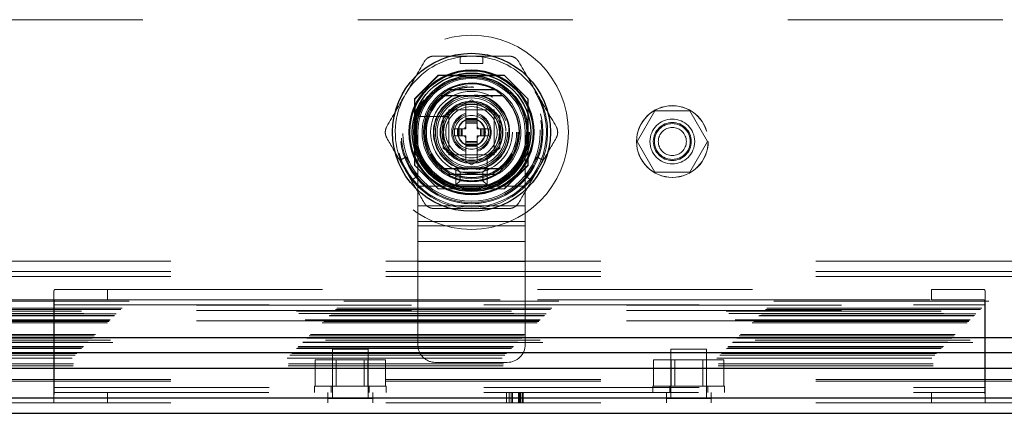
# Model space of a CAD drawing. Header units: inches. Extents: x 0.2 to 10.8, y 0.2 to 8.2.
# Tile 68 of 146: x 4.135 to 4.593, y 3.163 to 3.346. Entities that reach past the tile are written whole.
import ezdxf

# ---------------------------------------------------------------- set-up
doc = ezdxf.new("R2010")
doc.units = ezdxf.units.IN
doc.header["$MEASUREMENT"] = 0
doc.linetypes.add('HIDDEN', pattern=[0.07500000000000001, 0.05, -0.025])

msp = doc.modelspace()

# ---------------------------------------------------------------- linework, layer by layer
at = {"color": 7, "linetype": 'HIDDEN', "lineweight": 18}
for p, q in [((4.792628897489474, 3.346444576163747), (3.252962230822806, 3.346444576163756)), ((4.340232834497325, 3.329524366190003), (4.340232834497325, 3.326113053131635)), ((4.340232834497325, 3.329524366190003), (4.350731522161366, 3.329524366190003)), ((4.340232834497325, 3.326113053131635), (4.350731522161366, 3.326113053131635)), ((4.350731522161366, 3.329524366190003), (4.350731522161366, 3.326113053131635)), ((4.329962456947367, 3.320577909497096), (4.318995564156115, 3.309611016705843)), ((4.330082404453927, 3.320457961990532), (4.319115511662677, 3.30949106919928)), ((4.360762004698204, 3.320577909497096), (4.329962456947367, 3.320577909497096)), ((4.360881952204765, 3.320457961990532), (4.330082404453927, 3.320457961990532)), ((4.357509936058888, 3.320338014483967), (4.333454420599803, 3.320338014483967)), ((4.371728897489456, 3.309611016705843), (4.360762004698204, 3.320577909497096)), ((4.318995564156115, 3.309611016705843), (4.318995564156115, 3.278811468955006)), ((4.319115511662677, 3.30949106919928), (4.319115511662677, 3.278691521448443)), ((4.332358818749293, 3.301668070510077), (4.345482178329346, 3.309244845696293)), ((4.342857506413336, 3.30772949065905), (4.342733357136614, 3.307657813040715)), ((4.342857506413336, 3.300521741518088), (4.342857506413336, 3.30772949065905)), ((4.345482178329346, 3.309244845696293), (4.358605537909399, 3.301668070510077)), ((4.348106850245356, 3.300521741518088), (4.348106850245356, 3.30772949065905)), ((4.371848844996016, 3.30949106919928), (4.371728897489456, 3.30961101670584)), ((4.371728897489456, 3.278811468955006), (4.371728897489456, 3.309611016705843)), ((4.371848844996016, 3.278691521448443), (4.371848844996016, 3.30949106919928)), ((4.31923545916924, 3.306119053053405), (4.31923545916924, 3.282063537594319)), ((4.355983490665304, 3.304592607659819), (4.334983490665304, 3.304592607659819)), ((4.334983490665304, 3.304592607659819), (4.334983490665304, 3.283592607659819)), ((4.353135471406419, 3.304589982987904), (4.337828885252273, 3.304589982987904)), ((4.355983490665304, 3.283592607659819), (4.355983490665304, 3.304592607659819)), ((4.37172889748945, 3.282063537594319), (4.37172889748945, 3.306119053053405)), ((4.430719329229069, 3.304011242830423), (4.422520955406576, 3.289811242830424)), ((4.447116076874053, 3.304011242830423), (4.430719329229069, 3.304011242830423)), ((4.455314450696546, 3.289811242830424), (4.447116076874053, 3.304011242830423)), ((4.33460957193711, 3.301440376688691), (4.323723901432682, 3.301440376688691)), ((4.332358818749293, 3.286514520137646), (4.332358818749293, 3.301668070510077)), ((4.334983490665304, 3.301744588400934), (4.334983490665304, 3.286438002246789)), ((4.348106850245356, 3.300521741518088), (4.342857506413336, 3.300521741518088)), ((4.342857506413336, 3.299996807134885), (4.342857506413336, 3.300521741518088)), ((4.348106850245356, 3.299996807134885), (4.342857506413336, 3.299996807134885)), ((4.342857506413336, 3.299766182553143), (4.342857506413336, 3.299996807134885)), ((4.342857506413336, 3.298915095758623), (4.342857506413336, 3.299766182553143)), ((4.348106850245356, 3.299766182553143), (4.342857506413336, 3.299766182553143)), ((4.342857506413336, 3.298358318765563), (4.342857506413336, 3.298915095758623)), ((4.348106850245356, 3.298915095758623), (4.342857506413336, 3.298915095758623)), ((4.342857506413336, 3.295666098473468), (4.342857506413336, 3.298358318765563)), ((4.348106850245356, 3.298358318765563), (4.342857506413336, 3.298358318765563)), ((4.348106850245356, 3.299996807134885), (4.348106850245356, 3.300521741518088)), ((4.348106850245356, 3.299766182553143), (4.348106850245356, 3.299996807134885)), ((4.348106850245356, 3.298915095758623), (4.348106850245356, 3.299766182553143)), ((4.348106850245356, 3.298358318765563), (4.348106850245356, 3.298915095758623)), ((4.348106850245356, 3.295666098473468), (4.348106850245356, 3.298358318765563)), ((4.355980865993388, 3.286438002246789), (4.355980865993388, 3.301744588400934)), ((4.358605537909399, 3.301668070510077), (4.358605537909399, 3.286514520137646)), ((4.320483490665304, 3.29409260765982), (4.320483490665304, 3.26909260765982)), ((4.339051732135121, 3.295666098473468), (4.337608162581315, 3.295666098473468)), ((4.337608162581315, 3.295666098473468), (4.337608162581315, 3.292516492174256)), ((4.339051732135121, 3.295666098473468), (4.339051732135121, 3.292516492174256)), ((4.339576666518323, 3.295666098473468), (4.339051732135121, 3.295666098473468)), ((4.339576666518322, 3.295666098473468), (4.339576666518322, 3.292516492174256)), ((4.339807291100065, 3.295666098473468), (4.339576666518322, 3.295666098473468)), ((4.340658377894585, 3.295666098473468), (4.339807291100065, 3.295666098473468)), ((4.339807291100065, 3.295666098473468), (4.339807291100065, 3.292516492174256)), ((4.341215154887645, 3.295666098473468), (4.340658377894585, 3.295666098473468)), ((4.340658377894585, 3.295666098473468), (4.340658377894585, 3.292516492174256)), ((4.342857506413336, 3.295666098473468), (4.341215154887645, 3.295666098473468)), ((4.341215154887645, 3.295666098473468), (4.341215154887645, 3.292516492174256)), ((4.349749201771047, 3.295666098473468), (4.348106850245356, 3.295666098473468)), ((4.350305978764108, 3.295666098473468), (4.349749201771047, 3.295666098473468)), ((4.349749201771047, 3.295666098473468), (4.349749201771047, 3.292516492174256)), ((4.351157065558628, 3.295666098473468), (4.350305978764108, 3.295666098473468)), ((4.350305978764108, 3.295666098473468), (4.350305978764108, 3.292516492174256)), ((4.351157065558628, 3.295666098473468), (4.351157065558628, 3.292516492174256)), ((4.35138769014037, 3.295666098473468), (4.351157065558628, 3.295666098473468)), ((4.35138769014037, 3.295666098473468), (4.35138769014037, 3.292516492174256)), ((4.351912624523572, 3.295666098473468), (4.35138769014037, 3.295666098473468)), ((4.351912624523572, 3.295666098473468), (4.351912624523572, 3.292516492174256)), ((4.353356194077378, 3.295666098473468), (4.351912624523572, 3.295666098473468)), ((4.353356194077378, 3.295666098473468), (4.353356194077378, 3.292516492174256)), ((4.370483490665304, 3.29409260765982), (4.370483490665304, 3.26909260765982)), ((4.339051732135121, 3.292516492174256), (4.337608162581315, 3.292516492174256)), ((4.339576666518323, 3.292516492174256), (4.339051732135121, 3.292516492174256)), ((4.339807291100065, 3.292516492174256), (4.339576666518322, 3.292516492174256)), ((4.340658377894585, 3.292516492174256), (4.339807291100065, 3.292516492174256)), ((4.341215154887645, 3.292516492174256), (4.340658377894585, 3.292516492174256)), ((4.342857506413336, 3.292516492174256), (4.341215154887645, 3.292516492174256)), ((4.342857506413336, 3.289824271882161), (4.342857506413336, 3.292516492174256)), ((4.348106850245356, 3.289824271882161), (4.342857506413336, 3.289824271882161)), ((4.342857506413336, 3.289267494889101), (4.342857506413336, 3.289824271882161)), ((4.342857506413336, 3.288416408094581), (4.342857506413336, 3.289267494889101)), ((4.348106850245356, 3.289267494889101), (4.342857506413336, 3.289267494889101)), ((4.349749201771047, 3.292516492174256), (4.348106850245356, 3.292516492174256)), ((4.348106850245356, 3.289824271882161), (4.348106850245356, 3.292516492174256)), ((4.348106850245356, 3.289267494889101), (4.348106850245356, 3.289824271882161)), ((4.348106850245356, 3.288416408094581), (4.348106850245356, 3.289267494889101)), ((4.350305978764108, 3.292516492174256), (4.349749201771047, 3.292516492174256)), ((4.351157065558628, 3.292516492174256), (4.350305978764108, 3.292516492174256)), ((4.35138769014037, 3.292516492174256), (4.351157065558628, 3.292516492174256)), ((4.351912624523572, 3.292516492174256), (4.35138769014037, 3.292516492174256)), ((4.353356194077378, 3.292516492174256), (4.351912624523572, 3.292516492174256)), ((4.422520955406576, 3.289811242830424), (4.430719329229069, 3.275611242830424)), ((4.447116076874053, 3.275611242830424), (4.455314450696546, 3.289811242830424)), ((4.345482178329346, 3.27893774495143), (4.332358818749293, 3.286514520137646)), ((4.348106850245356, 3.288416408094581), (4.342857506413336, 3.288416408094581)), ((4.342857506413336, 3.288185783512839), (4.342857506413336, 3.288416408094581)), ((4.348106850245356, 3.288185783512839), (4.342857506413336, 3.288185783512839)), ((4.342857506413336, 3.287660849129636), (4.342857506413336, 3.288185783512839)), ((4.348106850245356, 3.287660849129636), (4.342857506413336, 3.287660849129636)), ((4.342857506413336, 3.280453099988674), (4.342857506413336, 3.287660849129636)), ((4.358605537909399, 3.286514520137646), (4.345482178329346, 3.27893774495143)), ((4.348106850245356, 3.288185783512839), (4.348106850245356, 3.288416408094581)), ((4.348106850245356, 3.287660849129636), (4.348106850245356, 3.288185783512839)), ((4.348106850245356, 3.280453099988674), (4.348106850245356, 3.287660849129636)), ((4.312171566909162, 3.28092082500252), (4.31512585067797, 3.282626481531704)), ((4.317420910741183, 3.271828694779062), (4.312171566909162, 3.28092082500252)), ((4.320375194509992, 3.273534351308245), (4.31512585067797, 3.282626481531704)), ((4.334983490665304, 3.283592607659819), (4.355983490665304, 3.283592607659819)), ((4.337828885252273, 3.283592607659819), (4.353135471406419, 3.283592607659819)), ((4.342733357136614, 3.280524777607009), (4.342857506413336, 3.280453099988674)), ((4.348106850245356, 3.280453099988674), (4.348230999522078, 3.280524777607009)), ((4.352831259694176, 3.272333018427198), (4.352831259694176, 3.283218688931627)), ((4.37583850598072, 3.282626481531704), (4.3705891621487, 3.273534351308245)), ((4.373543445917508, 3.271828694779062), (4.378792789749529, 3.28092082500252)), ((4.37583850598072, 3.282626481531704), (4.378792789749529, 3.28092082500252)), ((4.318995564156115, 3.278811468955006), (4.329962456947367, 3.267844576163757)), ((4.338150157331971, 3.27759260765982), (4.352816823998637, 3.27759260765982)), ((4.34015015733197, 3.27559260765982), (4.338150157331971, 3.27759260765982)), ((4.338150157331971, 3.26959260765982), (4.338150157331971, 3.27759260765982)), ((4.34015015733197, 3.27559260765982), (4.350816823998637, 3.27559260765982)), ((4.34015015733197, 3.27159260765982), (4.34015015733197, 3.27559260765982)), ((4.350816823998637, 3.27559260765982), (4.352816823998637, 3.27759260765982)), ((4.350816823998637, 3.27559260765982), (4.350816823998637, 3.27159260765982)), ((4.352816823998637, 3.27759260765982), (4.352816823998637, 3.26959260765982)), ((4.360762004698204, 3.267844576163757), (4.371728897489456, 3.278811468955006)), ((4.360881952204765, 3.267724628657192), (4.371848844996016, 3.278691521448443)), ((4.430719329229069, 3.275611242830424), (4.447116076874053, 3.275611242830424)), ((4.317420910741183, 3.271828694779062), (4.320375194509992, 3.273534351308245)), ((4.34015015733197, 3.27159260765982), (4.338150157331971, 3.26959260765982)), ((4.350816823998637, 3.27159260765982), (4.34015015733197, 3.27159260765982)), ((4.350816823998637, 3.27159260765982), (4.352816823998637, 3.26959260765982)), ((4.3705891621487, 3.273534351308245), (4.373543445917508, 3.271828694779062)), ((4.320483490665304, 3.26909260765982), (4.370483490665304, 3.26909260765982)), ((4.320483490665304, 3.26909260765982), (4.320483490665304, 3.250551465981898)), ((4.320483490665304, 3.26909260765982), (4.370483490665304, 3.26909260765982)), ((4.329962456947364, 3.267844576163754), (4.330082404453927, 3.267724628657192)), ((4.329962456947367, 3.267844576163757), (4.360762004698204, 3.267844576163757)), ((4.330082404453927, 3.267724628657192), (4.360881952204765, 3.267724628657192)), ((4.333454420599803, 3.267844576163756), (4.357509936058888, 3.267844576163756)), ((4.352816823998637, 3.26959260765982), (4.338150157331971, 3.26959260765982)), ((4.370483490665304, 3.26909260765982), (4.370483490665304, 3.250551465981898)), ((4.320483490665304, 3.259822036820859), (4.370483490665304, 3.259822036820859)), ((4.320483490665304, 3.252577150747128), (4.370483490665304, 3.252577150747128)), ((4.320483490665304, 3.250551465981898), (4.370483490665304, 3.250551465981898)), ((4.320483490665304, 3.250551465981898), (4.320483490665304, 3.243306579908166)), ((4.370483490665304, 3.250551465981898), (4.370483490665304, 3.243306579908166)), ((4.320483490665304, 3.243306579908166), (4.370483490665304, 3.243306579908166)), ((4.320483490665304, 3.243306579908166), (4.320483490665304, 3.234036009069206)), ((4.370483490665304, 3.243306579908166), (4.370483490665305, 3.234036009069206)), ((3.105650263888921, 3.234162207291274), (4.9399288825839, 3.234162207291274)), ((4.320483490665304, 3.234036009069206), (4.370483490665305, 3.234036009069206)), ((4.320483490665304, 3.234036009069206), (4.320483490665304, 3.195425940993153)), ((4.320483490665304, 3.234036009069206), (4.370483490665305, 3.234036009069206)), ((4.370483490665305, 3.234036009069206), (4.370483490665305, 3.195425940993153)), ((3.105650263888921, 3.229362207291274), (4.9399288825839, 3.229362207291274)), ((3.105650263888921, 3.226962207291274), (4.9399288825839, 3.226962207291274)), ((3.105650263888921, 3.226962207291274), (4.9399288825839, 3.226962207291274)), ((4.151736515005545, 3.22102887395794), (4.176161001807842, 3.22102887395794)), ((4.176161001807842, 3.22102887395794), (4.176161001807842, 3.21622887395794)), ((4.176161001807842, 3.22102887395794), (4.559494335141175, 3.22102887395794)), ((4.559494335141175, 3.21622887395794), (4.559494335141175, 3.22102887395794)), ((4.559494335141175, 3.22102887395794), (4.583918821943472, 3.22102887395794)), ((4.95881146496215, 3.216201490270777), (3.086739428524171, 3.216201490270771)), ((4.151161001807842, 3.169629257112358), (4.151161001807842, 3.218665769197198)), ((4.176161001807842, 3.21622887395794), (4.151736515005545, 3.21622887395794)), ((4.176161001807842, 3.21622887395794), (4.559494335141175, 3.21622887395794)), ((4.583918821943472, 3.21622887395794), (4.559494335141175, 3.21622887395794)), ((4.584494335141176, 3.218665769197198), (4.584494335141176, 3.169629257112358)), ((3.082274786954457, 3.211723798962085), (4.963271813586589, 3.21172379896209)), ((3.082893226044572, 3.2123422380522), (4.962653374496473, 3.212342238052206)), ((3.086165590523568, 3.215614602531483), (4.959381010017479, 3.215614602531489)), ((4.917628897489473, 3.213644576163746), (3.127962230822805, 3.213644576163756)), ((4.917628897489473, 3.213644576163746), (3.127962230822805, 3.213644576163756)), ((4.917628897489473, 3.211244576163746), (3.127962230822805, 3.211244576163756)), ((4.151161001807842, 3.213828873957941), (4.584494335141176, 3.213828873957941)), ((4.15133368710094, 3.213828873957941), (4.15133368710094, 3.17542887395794)), ((4.15133368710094, 3.213828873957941), (4.584321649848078, 3.213828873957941)), ((4.584321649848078, 3.17542887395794), (4.584321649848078, 3.213828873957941)), ((3.077077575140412, 3.20652658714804), (4.968469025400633, 3.206526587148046)), ((3.077077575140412, 3.20652658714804), (4.968469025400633, 3.206526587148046)), ((4.968154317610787, 3.206870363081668), (3.077384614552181, 3.206870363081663)), ((3.077410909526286, 3.206859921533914), (4.968135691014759, 3.20685992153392)), ((3.079244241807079, 3.208693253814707), (4.966302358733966, 3.208693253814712)), ((3.079244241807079, 3.208693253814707), (4.966302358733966, 3.208693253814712)), ((3.079437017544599, 3.208886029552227), (4.966109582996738, 3.208886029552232)), ((3.080180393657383, 3.209629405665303), (4.965366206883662, 3.209629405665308)), ((4.965135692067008, 3.209859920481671), (3.080410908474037, 3.209859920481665)), ((4.964053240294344, 3.210955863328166), (3.081473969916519, 3.21095586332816)), ((4.964009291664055, 3.210990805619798), (3.081532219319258, 3.210990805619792)), ((3.076077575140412, 3.20552658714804), (4.969469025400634, 3.205526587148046)), ((3.076744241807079, 3.206193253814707), (4.968802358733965, 3.206193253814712)), ((3.076763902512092, 3.20618848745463), (4.968795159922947, 3.206188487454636)), ((3.076876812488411, 3.206320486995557), (4.968661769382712, 3.206320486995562)), ((4.917628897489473, 3.206444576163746), (3.127962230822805, 3.206444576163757)), ((4.977509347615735, 3.197472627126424), (3.068037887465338, 3.197472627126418)), ((3.068943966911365, 3.198392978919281), (4.976602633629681, 3.198392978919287)), ((3.069320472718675, 3.198736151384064), (4.976226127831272, 3.198736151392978)), ((3.069985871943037, 3.199434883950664), (4.975560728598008, 3.19943488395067)), ((3.070570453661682, 3.200019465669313), (4.974976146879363, 3.200019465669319)), ((3.064050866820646, 3.193499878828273), (4.9814957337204, 3.193499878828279)), ((3.064702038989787, 3.194151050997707), (4.980844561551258, 3.194151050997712)), ((3.064821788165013, 3.194270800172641), (4.980724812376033, 3.194270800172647)), ((3.065007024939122, 3.194452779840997), (4.980528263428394, 3.194452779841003)), ((4.978650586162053, 3.196353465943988), (3.066898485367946, 3.196353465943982)), ((3.066964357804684, 3.196372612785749), (4.978582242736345, 3.196372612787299)), ((3.067088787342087, 3.196537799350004), (4.978457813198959, 3.196537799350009)), ((4.297427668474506, 3.193228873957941), (4.280761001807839, 3.193228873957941)), ((4.280761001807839, 3.193228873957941), (4.280761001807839, 3.170312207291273)), ((4.297427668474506, 3.170312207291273), (4.297427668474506, 3.193228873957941)), ((4.454894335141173, 3.193228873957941), (4.438227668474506, 3.193228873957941)), ((4.438227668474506, 3.193228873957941), (4.438227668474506, 3.170312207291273)), ((4.454894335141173, 3.170312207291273), (4.454894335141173, 3.193228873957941)), ((3.059696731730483, 3.189104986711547), (4.985849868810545, 3.189104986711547)), ((3.061051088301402, 3.190500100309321), (4.984495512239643, 3.190500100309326)), ((3.061838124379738, 3.191291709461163), (4.983705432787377, 3.191291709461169)), ((4.272697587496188, 3.17602887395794), (4.272697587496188, 3.188362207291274)), ((4.28089596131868, 3.188362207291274), (4.272697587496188, 3.188362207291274)), ((4.28089596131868, 3.17602887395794), (4.28089596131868, 3.188362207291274)), ((4.297292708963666, 3.188362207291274), (4.28089596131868, 3.188362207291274)), ((4.282564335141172, 3.188362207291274), (4.282564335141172, 3.17602887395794)), ((4.295624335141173, 3.17602887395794), (4.295624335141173, 3.188362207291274)), ((4.297292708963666, 3.17602887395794), (4.297292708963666, 3.188362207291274)), ((4.305491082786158, 3.188362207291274), (4.297292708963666, 3.188362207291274)), ((4.305491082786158, 3.17602887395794), (4.305491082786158, 3.188362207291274)), ((4.430164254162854, 3.17602887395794), (4.430164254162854, 3.188362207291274)), ((4.438362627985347, 3.188362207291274), (4.430164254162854, 3.188362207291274)), ((4.438362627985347, 3.17602887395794), (4.438362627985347, 3.188362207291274)), ((4.454759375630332, 3.188362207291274), (4.438362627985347, 3.188362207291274)), ((4.440031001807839, 3.188362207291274), (4.440031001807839, 3.17602887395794)), ((4.453091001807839, 3.17602887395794), (4.453091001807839, 3.188362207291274)), ((4.454759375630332, 3.17602887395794), (4.454759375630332, 3.188362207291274)), ((4.462957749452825, 3.188362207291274), (4.454759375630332, 3.188362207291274)), ((4.462957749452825, 3.17602887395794), (4.462957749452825, 3.188362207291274)), ((3.060251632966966, 3.185538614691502), (4.98529496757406, 3.185538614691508)), ((3.060337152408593, 3.186445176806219), (4.985209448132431, 3.186445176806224)), ((4.328816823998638, 3.18709260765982), (4.362150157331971, 3.18709260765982)), ((3.105650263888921, 3.179136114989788), (4.9399288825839, 3.179136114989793)), ((3.105650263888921, 3.178389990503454), (4.9399288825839, 3.178389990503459)), ((4.151161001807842, 3.17542887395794), (4.584494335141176, 3.17542887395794)), ((4.15133368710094, 3.17542887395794), (4.584321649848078, 3.17542887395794)), ((4.272427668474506, 3.17602887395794), (4.30576100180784, 3.17602887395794)), ((4.272427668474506, 3.17602887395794), (4.272427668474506, 3.173028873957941)), ((4.28026100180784, 3.17602887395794), (4.28026100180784, 3.173028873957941)), ((4.297927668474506, 3.173028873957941), (4.297927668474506, 3.17602887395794)), ((4.30576100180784, 3.173028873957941), (4.30576100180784, 3.17602887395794)), ((4.429894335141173, 3.17602887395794), (4.463227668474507, 3.17602887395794)), ((4.429894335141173, 3.17602887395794), (4.429894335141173, 3.173028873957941)), ((4.437727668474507, 3.17602887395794), (4.437727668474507, 3.173028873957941)), ((4.455394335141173, 3.173028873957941), (4.455394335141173, 3.17602887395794)), ((4.463227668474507, 3.173028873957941), (4.463227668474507, 3.17602887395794)), ((3.105650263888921, 3.17062887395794), (4.9399288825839, 3.17062887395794)), ((4.151161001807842, 3.173028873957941), (4.584494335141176, 3.173028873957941)), ((4.176161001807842, 3.168228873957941), (4.176161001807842, 3.173028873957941)), ((4.278677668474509, 3.168228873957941), (4.278677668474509, 3.173028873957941)), ((4.299511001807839, 3.170312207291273), (4.278677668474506, 3.170312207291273)), ((4.299511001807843, 3.168228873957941), (4.299511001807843, 3.173028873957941)), ((4.3618310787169, 3.168228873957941), (4.3618310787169, 3.173028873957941)), ((4.363079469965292, 3.168228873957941), (4.363079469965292, 3.173028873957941)), ((4.363957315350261, 3.168228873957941), (4.363957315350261, 3.173028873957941)), ((4.364623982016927, 3.168228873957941), (4.364623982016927, 3.173028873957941)), ((4.367287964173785, 3.168228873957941), (4.367287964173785, 3.173028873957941)), ((4.367841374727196, 3.168228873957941), (4.367841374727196, 3.173028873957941)), ((4.368266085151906, 3.168228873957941), (4.368266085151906, 3.173028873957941)), ((4.369049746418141, 3.168228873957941), (4.369049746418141, 3.173028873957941)), ((4.369475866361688, 3.168228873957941), (4.369475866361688, 3.173028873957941)), ((4.436144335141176, 3.168228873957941), (4.436144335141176, 3.173028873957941)), ((4.456977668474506, 3.170312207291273), (4.436144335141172, 3.170312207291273)), ((4.456977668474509, 3.168228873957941), (4.456977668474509, 3.173028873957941)), ((4.559494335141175, 3.173028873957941), (4.559494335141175, 3.168228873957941)), ((3.105650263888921, 3.168228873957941), (4.9399288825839, 3.168228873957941)), ((4.151161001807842, 3.169629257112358), (4.151161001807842, 3.168228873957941)), ((4.584494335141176, 3.169629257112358), (4.584494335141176, 3.168228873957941))]:
    msp.add_line(p, q, dxfattribs=at)
at = {"color": 7, "linetype": 'Continuous', "lineweight": 25}
for p, q in [((4.356432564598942, 3.313776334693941), (4.334531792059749, 3.313776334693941)), ((4.356432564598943, 3.274406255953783), (4.334531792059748, 3.274406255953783)), ((3.069320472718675, 3.198736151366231), (4.976226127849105, 3.198736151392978)), ((3.066964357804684, 3.191645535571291), (4.978582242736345, 3.191645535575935)), ((3.059696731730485, 3.18437790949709), (4.985849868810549, 3.18437790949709)), ((3.105650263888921, 3.17062887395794), (4.9399288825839, 3.17062887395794)), ((3.105650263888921, 3.16342887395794), (4.9399288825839, 3.16342887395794))]:
    msp.add_line(p, q, dxfattribs=at)
at = {"color": 7, "linetype": 'HIDDEN', "lineweight": 18, "flags": 128}
for points in [[(4.345482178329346, 3.329524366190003), (4.340857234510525, 3.329221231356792), (4.340232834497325, 3.3291333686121)], [(4.350731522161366, 3.3291333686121), (4.350107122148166, 3.329221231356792), (4.345482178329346, 3.329524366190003)], [(4.312510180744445, 3.281116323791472), (4.312746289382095, 3.280531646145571), (4.314796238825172, 3.276374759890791)], [(4.376168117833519, 3.276374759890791), (4.378218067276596, 3.280531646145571), (4.378454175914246, 3.281116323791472)], [(4.314796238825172, 3.276374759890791), (4.317371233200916, 3.272521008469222), (4.317759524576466, 3.272024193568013)], [(4.373204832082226, 3.272024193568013), (4.373593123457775, 3.272521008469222), (4.376168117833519, 3.276374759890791)]]:
    msp.add_lwpolyline(points, dxfattribs=at)
at = {"color": 7, "linetype": 'HIDDEN', "lineweight": 18}
for centre, radius in [((4.345482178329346, 3.294091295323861), 0.04513333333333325), ((4.345395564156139, 3.29424457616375), 0.03500000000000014), ((4.345482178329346, 3.294091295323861), 0.03322628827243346), ((4.345482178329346, 3.294091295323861), 0.03320209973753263), ((4.345482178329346, 3.294091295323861), 0.03271480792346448), ((4.345482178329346, 3.294091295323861), 0.03202099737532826), ((4.345482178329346, 3.294091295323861), 0.02900262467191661), ((4.345482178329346, 3.294091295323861), 0.02887139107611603), ((4.345482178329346, 3.294091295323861), 0.02703412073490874), ((4.345482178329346, 3.294091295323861), 0.02674015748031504), ((4.345482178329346, 3.294091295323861), 0.02559055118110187), ((4.345482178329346, 3.294091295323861), 0.02165354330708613), ((4.345482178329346, 3.294091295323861), 0.02112860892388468), ((4.345482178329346, 3.294091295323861), 0.02112860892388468), ((4.345482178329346, 3.294091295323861), 0.02099737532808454), ((4.345482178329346, 3.294091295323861), 0.01902887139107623), ((4.345482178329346, 3.294091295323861), 0.01679790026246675), ((4.345482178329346, 3.294091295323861), 0.01601049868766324), ((4.345482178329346, 3.294091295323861), 0.01377952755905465), ((4.345482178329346, 3.294091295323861), 0.01312335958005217), ((4.345482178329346, 3.294091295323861), 0.01299212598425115), ((4.345482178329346, 3.294091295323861), 0.01194225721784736), ((4.438917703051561, 3.28981124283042), 0.01666666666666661), ((4.438945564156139, 3.289777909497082), 0.0166666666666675), ((4.345482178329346, 3.294091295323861), 0.007874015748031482), ((4.345482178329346, 3.294091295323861), 0.006452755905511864), ((4.345482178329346, 3.294091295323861), 0.006263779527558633), ((4.438917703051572, 3.289811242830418), 0.01041666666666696), ((4.438917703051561, 3.28981124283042), 0.00883333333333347), ((4.438917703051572, 3.289811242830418), 0.008333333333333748), ((4.438917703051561, 3.289811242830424), 0.006529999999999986)]:
    msp.add_circle(centre, radius, dxfattribs=at)
at = {"color": 7, "linetype": 'Continuous', "lineweight": 25}
for centre, radius in [((4.345482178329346, 3.294091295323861), 0.03674540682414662), ((4.345482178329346, 3.294091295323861), 0.02902514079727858), ((4.345482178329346, 3.294091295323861), 0.02865395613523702), ((4.345482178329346, 3.294091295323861), 0.02755905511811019), ((4.345482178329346, 3.294091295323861), 0.02624671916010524), ((4.345482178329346, 3.294091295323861), 0.0256842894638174), ((4.345482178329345, 3.294091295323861), 0.01443569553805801)]:
    msp.add_circle(centre, radius, dxfattribs=at)
at = {"color": 7, "linetype": 'HIDDEN', "lineweight": 18}
for centre, radius, start, end in [((4.345482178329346, 3.294091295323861), 0.03543307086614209, 98.51962425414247, 149.9999999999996), ((4.345482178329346, 3.294091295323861), 0.03543307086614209, 30.00000000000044, 81.48037574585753), ((4.345483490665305, 3.29409260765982), 0.02500000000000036, 0, 180), ((4.345482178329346, 3.294091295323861), 0.02296587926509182, 288.662924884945, 161.3370751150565), ((4.345482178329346, 3.294091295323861), 0.03543307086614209, 149.9999999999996, 201.4803757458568), ((4.345482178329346, 3.294091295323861), 0.01771653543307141, 101.9005369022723, 180), ((4.345482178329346, 3.294091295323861), 0.01745406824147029, 99.03692761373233, 180), ((4.345482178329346, 3.294091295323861), 0.01384219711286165, 100.9302482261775, 101.4540927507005), ((4.345482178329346, 3.294091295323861), 0.01745406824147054, 277.3528466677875, 85.55229900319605), ((4.345482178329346, 3.294091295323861), 0.01384219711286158, 78.54590724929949, 79.06975177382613), ((4.345482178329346, 3.294091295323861), 0.01771653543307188, 280.9822499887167, 77.55915276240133), ((4.345482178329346, 3.294091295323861), 0.03543307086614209, 338.5196242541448, 30.00000000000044), ((4.345482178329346, 3.294091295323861), 0.01384219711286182, 138.5459072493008, 161.4540927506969), ((4.345482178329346, 3.294091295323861), 0.009186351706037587, 106.6015495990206, 253.3984504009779), ((4.345482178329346, 3.294091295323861), 0.009186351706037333, 286.6015495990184, 73.39845040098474), ((4.345482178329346, 3.294091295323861), 0.01384219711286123, 18.54590724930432, 41.4540927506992), ((4.345482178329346, 3.294091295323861), 0.0229658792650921, 161.3370751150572, 288.662924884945), ((4.345482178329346, 3.294091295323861), 0.00866141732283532, 107.6397013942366, 252.3602986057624), ((4.345482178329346, 3.294091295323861), 0.008661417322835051, 287.6397013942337, 72.36029860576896), ((4.345482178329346, 3.294091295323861), 0.01771653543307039, 180, 259.2593123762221), ((4.345482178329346, 3.294091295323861), 0.01745406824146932, 180, 264.2412475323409), ((4.345482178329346, 3.294091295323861), 0.003664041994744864, 135.7524990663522, 154.5451680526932), ((4.345482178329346, 3.294091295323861), 0.003664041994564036, 25.45483194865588, 44.24750093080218), ((4.345482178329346, 3.294091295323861), 0.01384219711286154, 198.5459072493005, 221.4540927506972), ((4.345482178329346, 3.294091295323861), 0.003664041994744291, 205.4548319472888, 224.2475009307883), ((4.345482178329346, 3.294091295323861), 0.003664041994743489, 315.7524990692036, 334.5451680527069), ((4.345482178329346, 3.294091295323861), 0.0138421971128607, 318.5459072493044, 341.4540927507), ((4.345482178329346, 3.294091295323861), 0.01384219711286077, 258.5459072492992, 259.0697517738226), ((4.345482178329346, 3.294091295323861), 0.01384219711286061, 280.9302482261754, 281.4540927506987), ((4.345482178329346, 3.294091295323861), 0.0354330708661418, 218.5196242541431, 270.0000000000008), ((4.345482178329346, 3.294091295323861), 0.0354330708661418, 270.0000000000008, 321.4803757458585), ((4.328816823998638, 3.195425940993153), 0.008333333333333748, 180, 270.0000000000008), ((4.362150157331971, 3.195425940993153), 0.008333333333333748, 270.0000000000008, 0)]:
    msp.add_arc(centre, radius, start, end, dxfattribs=at)
at = {"color": 7, "linetype": 'Continuous', "lineweight": 25}
for centre, radius, start, end in [((4.345482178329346, 3.294091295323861), 0.02252580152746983, 60.91370409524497, 119.086295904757), ((4.345482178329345, 3.294091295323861), 0.02230971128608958, 130.1191668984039, 229.8808331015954), ((4.345482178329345, 3.294091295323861), 0.02230971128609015, 310.1191668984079, 49.88083310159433), ((4.345482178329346, 3.294091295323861), 0.02252580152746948, 240.9137040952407, 299.0862959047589)]:
    msp.add_arc(centre, radius, start, end, dxfattribs=at)
at = {"color": 7, "linetype": 'HIDDEN', "lineweight": 18}
for points in [[(4.314796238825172, 3.311807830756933), (4.317711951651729, 3.31685799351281), (4.320615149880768, 3.321886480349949), (4.323509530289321, 3.326899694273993)], [(4.328055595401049, 3.329524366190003), (4.332102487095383, 3.329524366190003), (4.33616023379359, 3.329524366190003), (4.340232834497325, 3.329524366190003)], [(4.350731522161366, 3.329524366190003), (4.3548041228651, 3.329524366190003), (4.358861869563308, 3.329524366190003), (4.362908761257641, 3.329524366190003)], [(4.367454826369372, 3.326899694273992), (4.370349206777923, 3.321886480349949), (4.373252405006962, 3.316857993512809), (4.376168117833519, 3.311807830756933)], [(4.306082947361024, 3.296715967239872), (4.308977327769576, 3.301729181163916), (4.311880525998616, 3.306757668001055), (4.314796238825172, 3.311807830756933)], [(4.376168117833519, 3.311807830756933), (4.379083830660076, 3.306757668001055), (4.381987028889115, 3.301729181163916), (4.384881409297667, 3.296715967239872)], [(4.312171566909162, 3.28092082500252), (4.310135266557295, 3.284447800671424), (4.308106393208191, 3.287961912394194), (4.306082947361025, 3.291466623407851)], [(4.378792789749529, 3.28092082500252), (4.380829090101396, 3.284447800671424), (4.3828579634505, 3.287961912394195), (4.384881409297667, 3.291466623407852)], [(4.323509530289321, 3.26128289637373), (4.321486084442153, 3.264787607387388), (4.31945721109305, 3.268301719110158), (4.317420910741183, 3.271828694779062)], [(4.367454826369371, 3.26128289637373), (4.369478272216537, 3.264787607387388), (4.371507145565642, 3.268301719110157), (4.373543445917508, 3.271828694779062)], [(4.345482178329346, 3.25865822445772), (4.339650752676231, 3.25865822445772), (4.333844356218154, 3.25865822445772), (4.32805559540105, 3.25865822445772)], [(4.362908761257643, 3.25865822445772), (4.357120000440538, 3.25865822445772), (4.35131360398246, 3.25865822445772), (4.345482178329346, 3.25865822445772)]]:
    msp.add_open_spline(points, degree=3, dxfattribs=at)
for points, knots in [([(4.323509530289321, 3.326899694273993), (4.323739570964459, 3.32729813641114), (4.324016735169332, 3.327659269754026), (4.32466409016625, 3.328307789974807), (4.325033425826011, 3.328591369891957), (4.325824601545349, 3.329048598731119), (4.326257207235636, 3.329227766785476), (4.327138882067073, 3.329463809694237), (4.327595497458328, 3.329524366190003), (4.328055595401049, 3.329524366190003)], [0, 0, 0, 0, 0.25, 0.25, 0.5, 0.5, 0.75, 0.75, 1, 1, 1, 1]), ([(4.362908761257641, 3.329524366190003), (4.363368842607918, 3.329524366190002), (4.363820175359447, 3.329464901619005), (4.36470548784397, 3.329228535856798), (4.365135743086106, 3.329050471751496), (4.365927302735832, 3.328593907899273), (4.366298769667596, 3.328308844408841), (4.366944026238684, 3.32766331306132), (4.36722477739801, 3.327298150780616), (4.367454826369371, 3.326899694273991)], [0, 0, 0, 0, 0.25, 0.25, 0.5, 0.5, 0.75, 0.75, 1, 1, 1, 1]), ([(4.323723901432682, 3.301440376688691), (4.323368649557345, 3.301440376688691), (4.323020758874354, 3.301440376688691), (4.322360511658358, 3.301440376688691), (4.322057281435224, 3.301440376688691), (4.32128354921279, 3.301440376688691), (4.320969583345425, 3.301440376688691), (4.320969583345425, 3.301440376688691)], [0, 0, 0, 0, 0.2500000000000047, 0.2500000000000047, 0.5000000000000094, 0.5000000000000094, 1, 1, 1, 1]), ([(4.306082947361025, 3.291466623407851), (4.305852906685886, 3.291865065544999), (4.30567873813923, 3.29228566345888), (4.305440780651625, 3.293170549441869), (4.305379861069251, 3.293632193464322), (4.305379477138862, 3.294545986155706), (4.305440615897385, 3.295010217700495), (4.305677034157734, 3.295891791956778), (4.305852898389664, 3.296317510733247), (4.306082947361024, 3.296715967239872)], [0, 0, 0, 0, 0.25, 0.25, 0.5, 0.5, 0.75, 0.75, 1, 1, 1, 1]), ([(4.384881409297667, 3.296715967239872), (4.385111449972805, 3.296317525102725), (4.385285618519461, 3.295896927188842), (4.385523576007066, 3.295012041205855), (4.385584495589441, 3.294550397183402), (4.385584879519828, 3.293636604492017), (4.385523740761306, 3.293172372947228), (4.385287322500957, 3.292290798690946), (4.385111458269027, 3.291865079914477), (4.384881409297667, 3.291466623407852)], [0, 0, 0, 0, 0.25, 0.25, 0.5, 0.5, 0.75, 0.75, 1, 1, 1, 1]), ([(4.352831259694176, 3.269578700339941), (4.352831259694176, 3.269578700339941), (4.352831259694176, 3.269654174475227), (4.352831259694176, 3.26993965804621), (4.352831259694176, 3.270150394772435), (4.352831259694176, 3.270663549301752), (4.352831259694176, 3.270970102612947), (4.352831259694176, 3.271625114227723), (4.352831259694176, 3.271978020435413), (4.352831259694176, 3.272333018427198)], [0, 0, 0, 0, 0.25, 0.25, 0.5, 0.5, 0.75, 0.75, 1, 1, 1, 1]), ([(4.32805559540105, 3.25865822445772), (4.327595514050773, 3.258658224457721), (4.327144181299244, 3.258717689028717), (4.326258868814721, 3.258954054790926), (4.325828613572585, 3.259132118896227), (4.325037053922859, 3.259588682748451), (4.324665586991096, 3.259873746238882), (4.324020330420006, 3.260519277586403), (4.323739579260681, 3.260884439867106), (4.323509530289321, 3.261282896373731)], [0, 0, 0, 0, 0.25, 0.25, 0.5, 0.5, 0.75, 0.75, 1, 1, 1, 1]), ([(4.367454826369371, 3.26128289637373), (4.367224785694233, 3.260884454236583), (4.366947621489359, 3.260523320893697), (4.366300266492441, 3.259874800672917), (4.36593093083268, 3.259591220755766), (4.365139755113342, 3.259133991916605), (4.364707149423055, 3.258954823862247), (4.363825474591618, 3.258718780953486), (4.363368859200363, 3.25865822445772), (4.362908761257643, 3.25865822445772)], [0, 0, 0, 0, 0.25, 0.25, 0.5, 0.5, 0.75, 0.75, 1, 1, 1, 1]), ([(4.151161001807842, 3.218665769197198), (4.151161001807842, 3.219041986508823), (4.151167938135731, 3.219375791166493), (4.151204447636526, 3.219961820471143), (4.151234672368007, 3.220215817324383), (4.151324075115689, 3.220619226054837), (4.151383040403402, 3.22077151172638), (4.15153544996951, 3.220977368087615), (4.151628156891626, 3.22102887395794), (4.151736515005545, 3.22102887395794)], [0, 0, 0, 0, 0.25, 0.25, 0.5, 0.5, 0.75, 0.75, 1, 1, 1, 1]), ([(4.583918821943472, 3.22102887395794), (4.584027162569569, 3.22102887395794), (4.584118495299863, 3.220978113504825), (4.584270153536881, 3.220775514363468), (4.584330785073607, 3.220620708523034), (4.584420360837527, 3.220217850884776), (4.584450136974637, 3.219970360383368), (4.584487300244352, 3.219380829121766), (4.584494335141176, 3.219042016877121), (4.584494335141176, 3.218665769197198)], [0, 0, 0, 0, 0.25, 0.25, 0.5, 0.5, 0.75, 0.75, 1, 1, 1, 1]), ([(4.151736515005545, 3.21622887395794), (4.151668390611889, 3.21622887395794), (4.151607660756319, 3.216168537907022), (4.151503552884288, 3.215931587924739), (4.151461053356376, 3.21575555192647), (4.1513624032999, 3.215093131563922), (4.15133368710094, 3.214467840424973), (4.15133368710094, 3.213828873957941)], [0, 0, 0, 0, 0.2500000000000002, 0.2500000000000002, 0.5000000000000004, 0.5000000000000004, 1, 1, 1, 1]), ([(4.584321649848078, 3.213828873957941), (4.584321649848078, 3.21414828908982), (4.584314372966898, 3.21446187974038), (4.584283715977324, 3.215045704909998), (4.584260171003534, 3.21531270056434), (4.584194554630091, 3.215754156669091), (4.584151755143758, 3.215931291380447), (4.584048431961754, 3.216167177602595), (4.583986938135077, 3.21622887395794), (4.583918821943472, 3.21622887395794)], [0, 0, 0, 0, 0.25, 0.25, 0.5, 0.5, 0.75, 0.75, 1, 1, 1, 1]), ([(4.15133368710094, 3.17542887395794), (4.15133368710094, 3.174861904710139), (4.151325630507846, 3.174306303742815), (4.151297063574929, 3.173216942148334), (4.151276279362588, 3.17267997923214), (4.151232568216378, 3.171682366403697), (4.151209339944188, 3.171211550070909), (4.151173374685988, 3.17034910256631), (4.151161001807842, 3.169965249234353), (4.151161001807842, 3.169629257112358)], [0, 0, 0, 0, 0.25, 0.25, 0.5, 0.5, 0.75, 0.75, 1, 1, 1, 1]), ([(4.584494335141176, 3.169629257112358), (4.584494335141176, 3.169965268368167), (4.584481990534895, 3.170347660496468), (4.584446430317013, 3.171201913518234), (4.584422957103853, 3.171678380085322), (4.584379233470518, 3.172675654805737), (4.584358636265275, 3.173205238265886), (4.584329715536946, 3.174303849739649), (4.584321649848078, 3.174861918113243), (4.584321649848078, 3.17542887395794)], [0, 0, 0, 0, 0.25, 0.25, 0.5, 0.5, 0.75, 0.75, 1, 1, 1, 1])]:
    msp.add_open_spline(points, degree=3, knots=knots, dxfattribs=at)
at = {"color": 7, "linetype": 'Continuous', "lineweight": 25}
for points, knots in [([(4.331252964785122, 3.311274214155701), (4.331390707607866, 3.311388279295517), (4.331576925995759, 3.311571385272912), (4.332031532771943, 3.311996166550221), (4.332299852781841, 3.312236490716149), (4.332877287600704, 3.312704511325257), (4.333190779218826, 3.312936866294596), (4.333844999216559, 3.31337628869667), (4.334183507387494, 3.313582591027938), (4.334531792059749, 3.313776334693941)], [0, 0, 0, 0, 0.25, 0.25, 0.5, 0.5, 0.75, 0.75, 1, 1, 1, 1]), ([(4.359711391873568, 3.311274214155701), (4.359573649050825, 3.311388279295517), (4.359387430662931, 3.311571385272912), (4.358932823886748, 3.311996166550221), (4.358664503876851, 3.312236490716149), (4.358087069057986, 3.312704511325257), (4.357773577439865, 3.312936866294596), (4.357119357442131, 3.31337628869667), (4.356780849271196, 3.313582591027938), (4.356432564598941, 3.313776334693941)], [0, 0, 0, 0, 0.25, 0.25, 0.5, 0.5, 0.75, 0.75, 1, 1, 1, 1]), ([(4.331106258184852, 3.31115166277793), (4.331106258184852, 3.31115166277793), (4.331148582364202, 3.31115166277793), (4.331311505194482, 3.31115166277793), (4.331434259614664, 3.31115166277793), (4.331747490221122, 3.31115166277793), (4.331936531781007, 3.31115166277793), (4.332372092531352, 3.31115166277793), (4.33261983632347, 3.31115166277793), (4.333413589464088, 3.31115166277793), (4.334023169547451, 3.31115166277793), (4.335326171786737, 3.31115166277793), (4.336009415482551, 3.31115166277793), (4.33741977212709, 3.31115166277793), (4.338151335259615, 3.31115166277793), (4.339613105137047, 3.31115166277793), (4.340346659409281, 3.31115166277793), (4.342552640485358, 3.31115166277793), (4.344030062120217, 3.31115166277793), (4.346993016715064, 3.311151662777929), (4.348485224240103, 3.31115166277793), (4.351442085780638, 3.31115166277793), (4.352919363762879, 3.31115166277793), (4.355014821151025, 3.31115166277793), (4.35569921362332, 3.31115166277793), (4.35698954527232, 3.31115166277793), (4.357588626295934, 3.31115166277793), (4.358640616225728, 3.31115166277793), (4.35907195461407, 3.311151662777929), (4.359536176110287, 3.31115166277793), (4.359656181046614, 3.31115166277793), (4.359816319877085, 3.31115166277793), (4.359858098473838, 3.31115166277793), (4.359858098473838, 3.31115166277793)], [0, 0, 0, 0, 0.03124999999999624, 0.03124999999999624, 0.06249999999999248, 0.06249999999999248, 0.09374999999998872, 0.09374999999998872, 0.124999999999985, 0.124999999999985, 0.1874999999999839, 0.1874999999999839, 0.2499999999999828, 0.2499999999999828, 0.3124999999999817, 0.3124999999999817, 0.3749999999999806, 0.3749999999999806, 0.4999999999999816, 0.4999999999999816, 0.6249999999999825, 0.6249999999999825, 0.7499999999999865, 0.7499999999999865, 0.8124999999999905, 0.8124999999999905, 0.8749999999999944, 0.8749999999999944, 0.9374999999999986, 0.9374999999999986, 0.9687499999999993, 0.9687499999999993, 1, 1, 1, 1]), ([(4.359858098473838, 3.277030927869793), (4.359858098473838, 3.277030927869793), (4.359815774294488, 3.277030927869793), (4.359652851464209, 3.277030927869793), (4.359530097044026, 3.277030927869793), (4.359216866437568, 3.277030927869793), (4.359027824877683, 3.277030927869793), (4.358592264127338, 3.277030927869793), (4.358344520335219, 3.277030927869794), (4.357550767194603, 3.277030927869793), (4.356941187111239, 3.277030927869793), (4.355638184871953, 3.277030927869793), (4.354954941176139, 3.277030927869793), (4.353544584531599, 3.277030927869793), (4.352813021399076, 3.277030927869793), (4.351351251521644, 3.277030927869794), (4.350617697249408, 3.277030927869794), (4.348411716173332, 3.277030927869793), (4.346934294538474, 3.277030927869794), (4.343971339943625, 3.277030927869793), (4.342479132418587, 3.277030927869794), (4.339522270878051, 3.277030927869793), (4.338044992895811, 3.277030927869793), (4.335949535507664, 3.277030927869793), (4.33526514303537, 3.277030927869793), (4.33397481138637, 3.277030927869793), (4.333375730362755, 3.277030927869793), (4.332323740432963, 3.277030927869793), (4.331892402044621, 3.277030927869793), (4.331428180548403, 3.277030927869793), (4.331308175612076, 3.277030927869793), (4.331148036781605, 3.277030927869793), (4.331106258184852, 3.277030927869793), (4.331106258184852, 3.277030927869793)], [0, 0, 0, 0, 0.03125000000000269, 0.03125000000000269, 0.06250000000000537, 0.06250000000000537, 0.09375000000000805, 0.09375000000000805, 0.1250000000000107, 0.1250000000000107, 0.1875000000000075, 0.1875000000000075, 0.2500000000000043, 0.2500000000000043, 0.3125000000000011, 0.3125000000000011, 0.3749999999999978, 0.3749999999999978, 0.4999999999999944, 0.4999999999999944, 0.624999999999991, 0.624999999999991, 0.7499999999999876, 0.7499999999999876, 0.812499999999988, 0.812499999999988, 0.8749999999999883, 0.8749999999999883, 0.9374999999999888, 0.9374999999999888, 0.9687499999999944, 0.9687499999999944, 1, 1, 1, 1]), ([(4.334531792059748, 3.274406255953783), (4.334183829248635, 3.274599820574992), (4.333846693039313, 3.274805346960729), (4.333197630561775, 3.27524094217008), (4.332881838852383, 3.275474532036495), (4.332301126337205, 3.275944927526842), (4.332033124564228, 3.276184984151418), (4.331579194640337, 3.276609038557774), (4.331390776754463, 3.276794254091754), (4.331252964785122, 3.276908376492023)], [0, 0, 0, 0, 0.25, 0.25, 0.5, 0.5, 0.75, 0.75, 1, 1, 1, 1]), ([(4.356432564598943, 3.274406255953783), (4.356780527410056, 3.274599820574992), (4.357117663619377, 3.274805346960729), (4.357766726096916, 3.27524094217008), (4.358082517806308, 3.275474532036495), (4.358663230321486, 3.275944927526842), (4.358931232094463, 3.276184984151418), (4.359385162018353, 3.276609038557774), (4.359573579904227, 3.276794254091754), (4.359711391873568, 3.276908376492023)], [0, 0, 0, 0, 0.25, 0.25, 0.5, 0.5, 0.75, 0.75, 1, 1, 1, 1])]:
    msp.add_open_spline(points, degree=3, knots=knots, dxfattribs=at)

doc.saveas('drawing.dxf')
